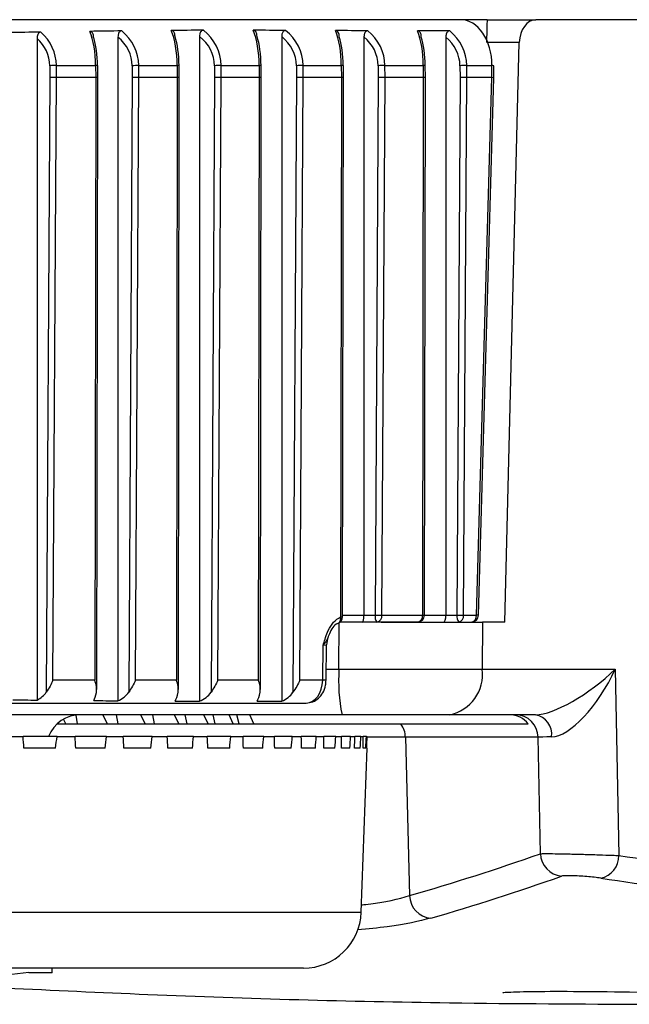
# Model space of a CAD drawing. Header units: millimetres. Extents: x 0 to 420, y 0 to 297.
# Tile 8 of 69: x 108.01 to 109.9, y 83.52 to 86.57. Entities that reach past the tile are written whole.
import ezdxf

# ---------------------------------------------------------------- set-up
doc = ezdxf.new("R2010")
doc.units = ezdxf.units.MM

msp = doc.modelspace()

# ---------------------------------------------------------------- linework, layer by layer
at = {"color": 7, "linetype": 'Continuous', "lineweight": 25}
for p, q in [((109.37365, 86.56526), (107.74505, 86.56526)), ((109.45695, 86.56526), (109.37365, 86.56526)), ((109.45695, 86.56526), (109.60792, 86.56526)), ((112.51912, 86.56526), (109.60792, 86.56526)), ((109.34147, 86.53062), (109.24192, 86.53062)), ((108.06663, 86.50731), (108.06663, 84.46317)), ((108.31642, 86.51151), (108.31642, 84.4609)), ((108.56853, 86.51353), (108.56853, 84.45978)), ((108.82237, 86.51314), (108.82237, 84.45993)), ((109.07649, 86.51192), (109.07649, 84.72567)), ((109.32965, 86.51143), (109.32965, 84.72567)), ((109.55645, 86.49493), (109.45932, 86.49493)), ((109.51224, 84.7042), (109.55645, 86.49493)), ((108.10574, 86.42317), (108.10611, 86.38628)), ((108.1263, 86.42335), (108.2475, 86.42335)), ((108.12666, 86.38631), (108.1263, 86.42335)), ((108.2475, 86.42335), (108.2476, 86.38631)), ((108.25389, 86.38629), (108.25379, 86.42322)), ((108.3605, 86.42317), (108.36086, 86.38628)), ((108.38099, 86.42335), (108.49968, 86.42335)), ((108.38136, 86.38631), (108.38099, 86.42335)), ((108.49968, 86.42335), (108.49978, 86.38631)), ((108.50607, 86.38629), (108.50597, 86.42322)), ((108.61482, 86.42317), (108.61518, 86.38628)), ((108.63549, 86.42335), (108.75293, 86.42335)), ((108.63585, 86.38631), (108.63549, 86.42335)), ((108.75293, 86.42335), (108.75302, 86.38631)), ((108.75931, 86.38629), (108.75922, 86.42322)), ((108.86793, 86.42317), (108.86829, 86.38628)), ((108.88873, 86.42335), (109.00655, 86.42335)), ((108.88909, 86.38631), (108.88873, 86.42335)), ((109.00655, 86.42335), (109.00665, 86.38631)), ((109.01294, 86.38629), (109.01284, 86.42322)), ((109.1205, 86.42317), (109.12085, 86.38628)), ((109.14132, 86.42335), (109.25984, 86.42335)), ((109.14167, 86.38631), (109.14132, 86.42335)), ((109.25984, 86.42335), (109.25994, 86.38631)), ((109.26623, 86.38629), (109.26613, 86.42322)), ((109.3732, 86.42317), (109.37356, 86.38628)), ((109.39395, 86.42335), (109.47189, 86.42335)), ((109.39431, 86.38631), (109.39395, 86.42335)), ((109.47121, 86.38631), (109.47189, 86.42335)), ((109.47749, 86.38577), (109.47818, 86.42277)), ((108.10611, 86.38628), (108.09493, 84.4875)), ((108.1157, 84.52487), (108.12666, 86.38631)), ((108.2476, 86.38631), (108.12666, 86.38631)), ((108.2476, 86.38631), (108.24458, 84.52487)), ((108.25082, 84.49604), (108.25389, 86.38629)), ((108.36086, 86.38628), (108.34966, 84.48758)), ((108.37038, 84.52487), (108.38136, 86.38631)), ((108.49978, 86.38631), (108.38136, 86.38631)), ((108.49978, 86.38631), (108.49683, 84.52487)), ((108.50308, 84.49604), (108.50607, 86.38629)), ((108.61518, 86.38628), (108.60406, 84.48732)), ((108.62495, 84.52487), (108.63585, 86.38631)), ((108.75302, 86.38631), (108.63585, 86.38631)), ((108.75302, 86.38631), (108.75013, 84.52487)), ((108.75638, 84.49603), (108.75931, 86.38629)), ((108.86829, 86.38628), (108.85722, 84.48714)), ((108.87824, 84.52487), (108.88909, 86.38631)), ((109.00665, 86.38631), (108.88909, 86.38631)), ((109.00665, 86.38631), (109.00407, 84.72027)), ((109.01036, 84.72035), (109.01294, 86.38629)), ((109.12085, 86.38628), (109.11119, 84.72567)), ((109.13201, 84.72556), (109.14167, 86.38631)), ((109.25994, 86.38631), (109.14167, 86.38631)), ((109.25994, 86.38631), (109.25734, 84.72556)), ((109.26363, 84.72564), (109.26623, 86.38629)), ((109.37356, 86.38628), (109.36386, 84.72567)), ((109.38461, 84.72556), (109.39431, 86.38631)), ((109.47121, 86.38631), (109.39431, 86.38631)), ((109.42406, 84.72556), (109.47122, 86.38631)), ((109.43034, 84.72506), (109.47749, 86.38577)), ((109.47122, 86.38631), (109.47121, 86.38631)), ((109.01037, 84.72567), (109.07649, 84.72567)), ((109.07649, 84.72567), (109.11119, 84.72567)), ((109.13201, 84.72556), (109.25734, 84.72556)), ((109.26363, 84.72567), (109.32965, 84.72567)), ((109.32965, 84.72567), (109.36386, 84.72567)), ((109.38461, 84.72556), (109.42406, 84.72556)), ((108.99932, 84.55854), (109.00002, 84.70245)), ((109.07016, 84.7042), (109.003, 84.7042)), ((109.11682, 84.7042), (109.07016, 84.7042)), ((109.24216, 84.7042), (109.11682, 84.7042)), ((109.411, 84.7043), (109.411, 84.7042)), ((109.44307, 84.7042), (109.44209, 84.55854)), ((109.51224, 84.7042), (109.44307, 84.7042)), ((108.94897, 84.52487), (108.95071, 84.63299)), ((108.95945, 84.52449), (108.9612, 84.63376)), ((108.96, 84.55854), (108.99932, 84.55854)), ((109.44209, 84.55854), (109.8531, 84.55854)), ((109.8531, 84.55854), (109.86398, 83.98288)), ((108.24458, 84.52487), (108.1157, 84.52487)), ((108.49683, 84.52487), (108.37038, 84.52487)), ((108.75013, 84.52487), (108.62495, 84.52487)), ((108.94897, 84.52487), (108.87824, 84.52487)), ((107.69926, 84.45367), (108.89792, 84.45367)), ((109.0088, 84.41788), (107.65411, 84.41788)), ((108.12825, 84.38925), (108.15508, 84.38925)), ((108.15508, 84.38925), (108.1479, 84.40369)), ((108.15508, 84.38925), (108.19118, 84.38925)), ((108.19118, 84.38925), (108.18749, 84.41699)), ((108.19118, 84.38925), (108.28396, 84.38925)), ((108.28396, 84.38925), (108.26994, 84.41788)), ((108.28396, 84.38925), (108.31674, 84.38925)), ((108.31674, 84.38925), (108.31218, 84.41788)), ((108.31674, 84.38925), (108.40044, 84.38925)), ((108.40044, 84.38925), (108.38668, 84.41788)), ((108.40044, 84.38925), (108.42981, 84.38925)), ((108.42981, 84.38925), (108.42453, 84.41788)), ((108.42981, 84.38925), (108.50422, 84.38925)), ((108.50422, 84.38925), (108.49076, 84.41788)), ((108.50422, 84.38925), (108.5301, 84.38925)), ((108.5301, 84.38925), (108.5241, 84.41788)), ((108.5301, 84.38925), (108.595, 84.38925)), ((108.595, 84.38925), (108.58187, 84.41788)), ((108.595, 84.38925), (108.61731, 84.38925)), ((108.61731, 84.38925), (108.61062, 84.41788)), ((108.61731, 84.38925), (108.67253, 84.38925)), ((108.67253, 84.38925), (108.65977, 84.41788)), ((108.67253, 84.38925), (108.69122, 84.38925)), ((108.69122, 84.38925), (108.68385, 84.41788)), ((108.69122, 84.38925), (108.73661, 84.38925)), ((108.73661, 84.38925), (108.72425, 84.41788)), ((108.73661, 84.38925), (109.58406, 84.38925)), ((109.60663, 84.41788), (109.34088, 84.41788)), ((107.96329, 84.35063), (108.02307, 84.35063)), ((108.12825, 84.35063), (108.02307, 84.35063)), ((108.12825, 84.35063), (108.18388, 84.35063)), ((108.28134, 84.35063), (108.18388, 84.35063)), ((108.28134, 84.35063), (108.33265, 84.35063)), ((108.42213, 84.35063), (108.33265, 84.35063)), ((108.42213, 84.35063), (108.46899, 84.35063)), ((108.55023, 84.35063), (108.46899, 84.35063)), ((108.55023, 84.35063), (108.59251, 84.35063)), ((108.66529, 84.35063), (108.59251, 84.35063)), ((108.66529, 84.35063), (108.70288, 84.35063)), ((108.76701, 84.35063), (108.70288, 84.35063)), ((108.76701, 84.35063), (108.79979, 84.35063)), ((108.85509, 84.35063), (108.79979, 84.35063)), ((108.85509, 84.35063), (108.88298, 84.35063)), ((108.92929, 84.35063), (108.88298, 84.35063)), ((108.92929, 84.35063), (108.95222, 84.35063)), ((108.98943, 84.35063), (108.95222, 84.35063)), ((108.98943, 84.35063), (109.00732, 84.35063)), ((109.03532, 84.35063), (109.00732, 84.35063)), ((109.03532, 84.35063), (109.04813, 84.35063)), ((109.06684, 84.35063), (109.04813, 84.35063)), ((109.06684, 84.35063), (109.07454, 84.35063)), ((109.08391, 84.35063), (109.07454, 84.35063)), ((109.08391, 84.35063), (109.08648, 84.35063)), ((109.2047, 84.34817), (109.0864, 84.34817)), ((109.61491, 84.34817), (109.2047, 84.34817)), ((109.2047, 84.34817), (109.21732, 83.85883)), ((109.62171, 83.98846), (109.61491, 84.34817)), ((108.12362, 84.31484), (108.02585, 84.31484)), ((108.27694, 84.31484), (108.18635, 84.31484)), ((108.41798, 84.31484), (108.33482, 84.31484)), ((108.54634, 84.31484), (108.47083, 84.31484)), ((108.66168, 84.31484), (108.59403, 84.31484)), ((108.76367, 84.31484), (108.70407, 84.31484)), ((108.85204, 84.31484), (108.80065, 84.31484)), ((108.92655, 84.31484), (108.8835, 84.31484)), ((108.98699, 84.31484), (108.95241, 84.31484)), ((109.0332, 84.31484), (109.00718, 84.31484)), ((109.06504, 84.31484), (109.04765, 84.31484)), ((109.06827, 83.80754), (109.08599, 84.31484)), ((109.08243, 84.31484), (109.07373, 84.31484)), ((109.08599, 84.31484), (109.08533, 84.31484)), ((103.79376, 83.80754), (109.06827, 83.80754)), ((108.88943, 83.63484), (103.79376, 83.63484)), ((108.11337, 83.62052), (108.11337, 83.63484)), ((108.11337, 83.62052), (108.04067, 83.62052))]:
    msp.add_line(p, q, dxfattribs=at)
at = {"color": 7, "linetype": 'Continuous', "lineweight": 25, "flags": 128}
msp.add_lwpolyline([(108.99481, 84.70013), (108.99747, 84.70072), (108.99831, 84.70108)], dxfattribs=at)
at = {"color": 7, "linetype": 'Continuous', "lineweight": 25}
for centre, radius, start, end in [((108.17981, 79.42756), 6.996, 90.438241, 90.606566), ((108.24863, 86.32509), 0.09827, 86.98789, 90.65656), ((108.43523, 79.37048), 7.05308, 90.440564, 90.607075), ((108.50078, 86.32497), 0.09839, 86.97663, 90.64093), ((108.68749, 79.54679), 6.87676, 90.433259, 90.6055), ((108.75475, 86.36035), 0.06303, 85.9383, 91.66008), ((108.93923, 79.66506), 6.75849, 90.428137, 90.604441), ((109.00838, 86.36029), 0.06309, 85.93942, 91.65538), ((109.19155, 79.68645), 6.73709, 90.427191, 90.604249), ((109.26093, 86.32493), 0.09843, 86.97202, 90.63471), ((109.44509, 79.6141), 6.80945, 90.430367, 90.604897), ((109.4726, 86.39686), 0.0265, 77.84234, 91.5236), ((109.13587, 84.72067), 0.02519, 168.55221, 220.85371), ((109.18224, 95.9539), 11.22846, 269.637448, 269.743683), ((109.11305, 84.72295), 0.01913, 281.36301, 7.82512), ((109.24216, 84.72567), 0.02147, 270, 359.91034), ((109.23839, 84.72295), 0.01913, 281.36301, 7.82512), ((109.25843, 84.88946), 0.1639, 269.61858, 271.8176), ((109.38878, 84.72066), 0.02541, 168.63095, 220.39069), ((109.43576, 96.0745), 11.34906, 269.63706, 269.741777), ((109.36565, 84.72295), 0.01913, 281.36301, 7.82512), ((109.4051, 84.72295), 0.01913, 281.36301, 7.82512), ((109.40887, 84.72567), 0.02147, 270, 358.37351), ((109.42481, 84.6951), 0.03047, 79.54068, 91.40968), ((108.98889, 84.72038), 0.02147, 296.0198, 359.91139), ((108.98846, 84.7145), 0.01665, 306.28479, 20.27044), ((109.0059, 84.82523), 0.10497, 269.00477, 272.43858), ((109.03277, 84.63262), 0.07158, 158.92093, 179.30118), ((109.53424, 84.52394), 0.53604, 176.29921, 191.41189), ((109.31616, 84.54241), 0.12696, 281.22551, 7.30015), ((108.94972, 84.40297), 0.1219, 85.42076, 90.35063), ((108.20124, 84.31051), 0.10737, 90, 158.05536), ((109.13249, 84.34638), 0.07223, 1.42234, 36.40635), ((109.54391, 84.34687), 0.07101, 1.04963, 89.5734), ((109.59412, 84.35652), 0.06262, 353.54308, 78.47686), ((109.69363, 83.99079), 0.07196, 181.85567, 264.60136), ((109.79504, 83.98067), 0.06898, 280.91301, 1.838), ((109.28908, 83.86096), 0.0718, 181.70333, 265.47937), ((108.88943, 83.81379), 0.17895, 270, 358)]:
    msp.add_arc(centre, radius, start, end, dxfattribs=at)
for centre, major_axis, ratio, start_param, end_param in [((109.37064, 86.4221), (0.006, 0.1431), 0.7064849, 4.7507374, 6.3128071), ((109.45519, 86.49368), (0.00177, 0.07158), 0.0002153, 0.0000053, 1.5533483), ((109.60704, 86.49368), (0.00177, 0.07157), 0.7068915, 0.0174427, 1.5707857), ((115.57598, 86.4221), (10.99396, 0), 0.0130216, 2.3213054, 2.3335702), ((107.97434, 86.4221), (0.15196, 0), 0.9420914, 0.0087266, 0.8202873), ((113.85588, 86.4221), (8.48095, 0), 0.0168801, 2.2807553, 2.296138), ((108.19461, 86.4221), (0, 0.14316), 0.3694843, 4.7211156, 5.5578436), ((108.22873, 86.4221), (0.15227, 0), 0.940172, 0.0087266, 0.8608373), ((127.65736, 86.4221), (29.99647, 0), 0.0047725, 2.2600648, 2.2643696), ((108.44775, 86.4221), (0, 0.14316), 0.3627858, 4.7211156, 5.5896121), ((108.4842, 86.4221), (0.15129, 0), 0.9462364, 0.0087266, 0.8815279), ((83.91303, 86.4221), (39.00212, 0), 0.0036705, 0.8776329, 0.8809637), ((108.70168, 86.4221), (0, 0.14316), 0.3580072, 4.7211156, 5.5933527), ((108.73813, 86.4221), (0.15061, 0), 0.9505382, 0.0087266, 0.8776329), ((91.32796, 86.4221), (27.39039, 0), 0.0052266, 0.8652902, 0.8700772), ((108.95543, 86.4221), (0, 0.14316), 0.3571166, 4.7211156, 5.5824662), ((108.99084, 86.4221), (0.15048, 0), 0.9513377, 0.0087266, 0.8652902), ((109.20829, 86.4221), (0, 0.14316), 0.3600957, 4.7211156, 5.5726762), ((109.24304, 86.4221), (0.15091, 0), 0.9486606, 0.0087266, 0.8602872), ((107.96897, 86.4221), (0.13677, 0), 0.8896777, 0.0087266, 0.7756654), ((108.21528, 86.4221), (0, 0.12169), 0.3099039, 4.7211156, 5.5183599), ((108.22342, 86.4221), (0.13708, 0), 0.8876643, 0.0087266, 0.8252148), ((108.46847, 86.4221), (0, 0.12169), 0.3020233, 4.7211156, 5.5571416), ((108.47871, 86.4221), (0.13611, 0), 0.8940288, 0.0087266, 0.8500832), ((108.72243, 86.4221), (0, 0.12169), 0.2964014, 4.7211156, 5.5617761), ((108.73251, 86.4221), (0.13542, 0), 0.898549, 0.0087266, 0.8452625), ((108.97619, 86.4221), (0, 0.12169), 0.2953536, 4.7211156, 5.5486274), ((108.9852, 86.4221), (0.1353, 0), 0.8993896, 0.0087266, 0.8302843), ((109.22904, 86.4221), (0, 0.12169), 0.2988585, 4.7211156, 5.5366738), ((109.23749, 86.4221), (0.13572, 0), 0.8965755, 0.0087266, 0.8242848), ((108.11147, 86.38628), (0.02147, 0.00004), 0.0005065, 0.785392, 1.8234639), ((108.23242, 86.38628), (0.02147, 0.00001), 0.0019274, 0.0000042, 0.785397), ((108.36617, 86.38628), (0.02147, 0.00004), 0.000502, 0.7853922, 1.8207926), ((108.48459, 86.38628), (0.02147, 0.00001), 0.0019412, 0.0000041, 0.7853973), ((108.62067, 86.38628), (0.02147, 0.00004), 0.000516, 0.7853915, 1.8292238), ((108.73784, 86.38628), (0.02147, 0.00001), 0.001951, 6.2831813, 7.0685829), ((108.8739, 86.38628), (0.02147, 0.00004), 0.0005259, 0.785391, 1.8351892), ((108.99146, 86.38628), (0.02147, 0.00001), 0.0019528, 0.000004, 0.7853976), ((109.12649, 86.38628), (0.02147, 0.00004), 0.0005277, 0.7853909, 1.8362965), ((109.24476, 86.38628), (0.02147, 0.00001), 0.0019467, 6.2831812, 7.0685828), ((109.37912, 86.38628), (0.02147, 0.00004), 0.0005216, 0.7853912, 1.8325871), ((109.45603, 86.38628), (0.02147, -0.0005), 0.025911, 6.2830575, 7.068662), ((109.07016, 84.72567), (0, 0.02147), 0.2947191, 3.1415927, 4.712389), ((109.32324, 84.72567), (0, 0.02147), 0.2988585, 3.1415927, 4.712389), ((108.92539, 84.63262), (0.03581, 0.00115), 0.0172375, 5.4969336, 6.2822141), ((109.75189, 84.56104), (0.17368, 0.13257), 0.3111613, 3.5286962, 5.0820392), ((109.75189, 84.56104), (0.11554, 0.20681), 0.3858642, 3.3595536, 4.9128966), ((108.89836, 84.52525), (0.00088, 0.07158), 0.7070529, 3.1503186, 4.715879), ((108.02657, 84.52525), (0.08046, 0), 0.8896777, 5.2334482, 5.7276384), ((108.23129, 84.52525), (0, 0.07158), 0.3099039, 3.6147905, 4.1465286), ((108.28109, 84.52525), (0.08064, 0), 0.8876643, 5.16581, 5.7289588), ((108.48402, 84.52525), (0, 0.07158), 0.3020233, 3.5634921, 4.1506799), ((108.53615, 84.52525), (0.08006, 0), 0.8940288, 5.1287654, 5.7247937), ((108.73766, 84.52525), (0, 0.07158), 0.2964014, 3.5587251, 4.1536218), ((108.78979, 84.52525), (0.07966, 0), 0.898549, 5.1337949, 5.7218514), ((110.80302, 84.52525), (5.49698, 0), 0.0130216, 4.1754781, 4.1913298), ((110.17393, 84.52525), (4.24047, 0), 0.0168801, 4.2391911, 4.2589679), ((114.63456, 84.52525), (14.99824, 0), 0.0047725, 4.2904895, 4.2960126), ((100.84558, 84.52525), (19.50106, 0), 0.0036705, 5.1295215, 5.1337949), ((109.52072, 84.3463), (0.06975, 0.03195), 0.9183018, 0.1808246, 1.1081199), ((103.15455, 90.01068), (-3.2909, 31.13842), 0.138311, 4.5138366, 4.5150055), ((104.43297, 90.01068), (3.2909, 31.13842), 0.138311, 4.5430697, 4.5442385), ((103.20147, 90.01068), (-3.05395, 31.13865), 0.1435986, 4.5143705, 4.5155393), ((104.38605, 90.01068), (3.05395, 31.13865), 0.1435986, 4.5425358, 4.5437046), ((103.25001, 90.01068), (-2.80773, 31.13895), 0.1484985, 4.5150642, 4.516233), ((104.33751, 90.01068), (2.80773, 31.13895), 0.1484985, 4.5418421, 4.543011), ((103.30005, 90.01068), (-2.55287, 31.13929), 0.1529926, 4.5159111, 4.51708), ((104.28747, 90.01068), (2.55287, 31.13929), 0.1529926, 4.5409952, 4.542164), ((103.35144, 90.01068), (-2.29009, 31.13966), 0.1570637, 4.5169028, 4.5180717), ((104.23608, 90.01068), (2.29009, 31.13966), 0.1570637, 4.5400035, 4.5411723), ((103.40404, 90.01068), (-2.02012, 31.14005), 0.1606961, 4.5180288, 4.5191977), ((104.18348, 90.01068), (2.02012, 31.14005), 0.1606961, 4.5388774, 4.5400463), ((103.45771, 90.01068), (-1.74375, 31.14043), 0.1638753, 4.519277, 4.5204458), ((104.12982, 90.01068), (1.74375, 31.14043), 0.1638753, 4.5376293, 4.5387982), ((103.5123, 90.01068), (-1.46182, 31.14079), 0.1665884, 4.5206333, 4.5218021), ((104.07523, 90.01068), (1.46182, 31.14079), 0.1665884, 4.536273, 4.5374419), ((103.56766, 90.01068), (-1.17519, 31.14111), 0.168824, 4.5220822, 4.5232511), ((104.01986, 90.01068), (1.17519, 31.14111), 0.168824, 4.5348241, 4.5359929), ((103.62364, 90.01068), (-0.88475, 31.14138), 0.1705729, 4.5236071, 4.5247759), ((103.96388, 90.01068), (0.88475, 31.14138), 0.1705729, 4.5332992, 4.5344681), ((103.68009, 90.01068), (-0.59144, 31.14158), 0.1718275, 4.5251898, 4.5263586), ((103.90744, 90.01068), (0.59144, 31.14158), 0.1718275, 4.5317165, 4.5328853), ((103.73685, 90.01068), (-0.29621, 31.1417), 0.1725824, 4.5268116, 4.5279805), ((103.85068, 90.01068), (0.29621, 31.1417), 0.1725824, 4.5300947, 4.5312635), ((103.79376, 90.01068), (0, 31.14174), 0.1728344, 4.5284531, 4.529622), ((109.75595, 84.3463), (0.14321, -0.00135), 0.0217525, 2.3401554, 2.9675699), ((105.05197, 155.10079), (-2.54091, 71.50382), 0.3023995, 3.2171258, 3.2360859), ((116.01156, 155.10141), (1.76438, 71.49707), 0.7068915, 3.0546251, 3.0710099), ((105.12243, 155.10266), (-2.53921, 71.57543), 0.3013917, 3.2171795, 3.2361396), ((115.96095, 155.10266), (1.76438, 71.56866), 0.7068919, 3.0546076, 3.0709924)]:
    msp.add_ellipse(centre, major_axis=major_axis, ratio=ratio, start_param=start_param, end_param=end_param, dxfattribs=at)
for points, knots in [([(108.07798, 86.5268), (108.07676, 86.52664), (108.07431, 86.52631), (108.07108, 86.5237), (108.06851, 86.51949), (108.06688, 86.51383), (108.06671, 86.50951), (108.06663, 86.50731)], [0, 0, 0, 0, 0.18383336, 0.36834805, 0.5433482, 0.76780681, 1, 1, 1, 1]), ([(108.24139, 86.5099), (108.24127, 86.51254), (108.24104, 86.51715), (108.23896, 86.52316), (108.23602, 86.5271), (108.23271, 86.52901), (108.2306, 86.52916), (108.2297, 86.52923)], [0, 0, 0, 0, 0.2740851, 0.4792551, 0.6857633, 0.8647498, 1, 1, 1, 1]), ([(108.32798, 86.53067), (108.32671, 86.5305), (108.32416, 86.53016), (108.32081, 86.52744), (108.31836, 86.52338), (108.31671, 86.51796), (108.31652, 86.51385), (108.31642, 86.51151)], [0, 0, 0, 0, 0.1918486, 0.3844512, 0.5660652, 0.7531661, 1, 1, 1, 1]), ([(108.49287, 86.5131), (108.49274, 86.51562), (108.49251, 86.52011), (108.49044, 86.52602), (108.48744, 86.52997), (108.48407, 86.53193), (108.48189, 86.53211), (108.48095, 86.53219)], [0, 0, 0, 0, 0.2629214, 0.4692637, 0.6767785, 0.8593994, 1, 1, 1, 1]), ([(108.58042, 86.53258), (108.57911, 86.53242), (108.57649, 86.5321), (108.57302, 86.52937), (108.5705, 86.52527), (108.56883, 86.51987), (108.56864, 86.51581), (108.56853, 86.51353)], [0, 0, 0, 0, 0.1948074, 0.3904136, 0.5741193, 0.7610669, 1, 1, 1, 1]), ([(108.74625, 86.51347), (108.74613, 86.51598), (108.7459, 86.52046), (108.74381, 86.52635), (108.7408, 86.5303), (108.73741, 86.53226), (108.73523, 86.53245), (108.73429, 86.53253)], [0, 0, 0, 0, 0.2620409, 0.4690274, 0.6771635, 0.8607903, 1, 1, 1, 1]), ([(108.83436, 86.53223), (108.83305, 86.53208), (108.83042, 86.53177), (108.82694, 86.52908), (108.82439, 86.52502), (108.82268, 86.51959), (108.82248, 86.51548), (108.82237, 86.51314)], [0, 0, 0, 0, 0.1934923, 0.3877819, 0.5702802, 0.7560305, 1, 1, 1, 1]), ([(109.00028, 86.51241), (109.00015, 86.51495), (108.99993, 86.51946), (108.99783, 86.52538), (108.99482, 86.52933), (108.99145, 86.53126), (108.98931, 86.53145), (108.98839, 86.53153)], [0, 0, 0, 0, 0.2658515, 0.4730524, 0.6814592, 0.8643792, 1, 1, 1, 1]), ([(109.08841, 86.53109), (109.08712, 86.53094), (109.08452, 86.53065), (109.08107, 86.52799), (109.07854, 86.52397), (109.0768, 86.51851), (109.0766, 86.51433), (109.07649, 86.51192)], [0, 0, 0, 0, 0.1910667, 0.3829101, 0.5634499, 0.7482081, 1, 1, 1, 1]), ([(109.25373, 86.51143), (109.2536, 86.514), (109.25338, 86.51855), (109.25128, 86.52451), (109.24829, 86.52845), (109.24495, 86.53037), (109.24282, 86.53055), (109.24192, 86.53062)], [0, 0, 0, 0, 0.2691455, 0.4759142, 0.6839415, 0.8656236, 1, 1, 1, 1]), ([(109.34147, 86.53062), (109.34018, 86.53047), (109.33761, 86.53017), (109.3342, 86.52751), (109.33169, 86.52349), (109.32996, 86.51803), (109.32977, 86.51385), (109.32965, 86.51143)], [0, 0, 0, 0, 0.19047, 0.38170393, 0.5618986, 0.74693497, 1, 1, 1, 1]), ([(108.95071, 84.63299), (108.95075, 84.63315), (108.95108, 84.63431), (108.95332, 84.64227), (108.9578, 84.65773), (108.96704, 84.68141), (108.98183, 84.70564), (108.99665, 84.71539), (109.00407, 84.72027)], [0, 0, 0, 0, 0.0043384, 0.0313159, 0.2158585, 0.424023, 0.7115706, 1, 1, 1, 1]), ([(108.99481, 84.70013), (108.9895, 84.69631), (108.97852, 84.68843), (108.96957, 84.66889), (108.96443, 84.6534), (108.95875, 84.64297), (108.95433, 84.63711), (108.9516, 84.63398), (108.95079, 84.63309), (108.95071, 84.63299)], [0, 0, 0, 0, 0.2499813, 0.5159856, 0.7363559, 0.8600158, 0.9603394, 0.9956595, 1, 1, 1, 1]), ([(109.12935, 84.7042), (109.15012, 84.7042), (109.23504, 84.7042), (109.34476, 84.7042), (109.41783, 84.7042), (109.44307, 84.7042)], [0, 0, 0, 0, 0.17489837, 0.71500432, 1, 1, 1, 1]), ([(108.99932, 84.55854), (109.03305, 84.55848), (109.13087, 84.55831), (109.29221, 84.55824), (109.39213, 84.55844), (109.44209, 84.55854)], [0, 0, 0, 0, 0.2083166, 0.6041595, 1, 1, 1, 1]), ([(108.1157, 84.52487), (108.11565, 84.52474), (108.11315, 84.51839), (108.10696, 84.50558), (108.09897, 84.49357), (108.09493, 84.4875)], [0, 0, 0, 0, 0.0104052, 0.4999062, 1, 1, 1, 1]), ([(108.25001, 84.48687), (108.25042, 84.49289), (108.25126, 84.50509), (108.24717, 84.51813), (108.24463, 84.52474), (108.24458, 84.52487)], [0, 0, 0, 0, 0.4889557, 0.9897739, 1, 1, 1, 1]), ([(108.37038, 84.52487), (108.37033, 84.52474), (108.36783, 84.51842), (108.36167, 84.50564), (108.3537, 84.49365), (108.34966, 84.48758)], [0, 0, 0, 0, 0.0104286, 0.4988055, 1, 1, 1, 1]), ([(108.50231, 84.48712), (108.50269, 84.49318), (108.50345, 84.50531), (108.49938, 84.51826), (108.49688, 84.52474), (108.49683, 84.52487)], [0, 0, 0, 0, 0.4950302, 0.9897026, 1, 1, 1, 1]), ([(108.62495, 84.52487), (108.6249, 84.52474), (108.62237, 84.51833), (108.61614, 84.50545), (108.6081, 84.49339), (108.60406, 84.48732)], [0, 0, 0, 0, 0.0103551, 0.5022586, 1, 1, 1, 1]), ([(108.75565, 84.4873), (108.75601, 84.49337), (108.75672, 84.50544), (108.75265, 84.51832), (108.75018, 84.52474), (108.75013, 84.52487)], [0, 0, 0, 0, 0.4974327, 0.9896514, 1, 1, 1, 1]), ([(108.87824, 84.52487), (108.87819, 84.52474), (108.87564, 84.51827), (108.86937, 84.50532), (108.86127, 84.49321), (108.85722, 84.48714)], [0, 0, 0, 0, 0.01030392, 0.50466492, 1, 1, 1, 1]), ([(108.89792, 84.45367), (108.90504, 84.4545), (108.91895, 84.45613), (108.9369, 84.4682), (108.95059, 84.48568), (108.95811, 84.50558), (108.95907, 84.51918), (108.95945, 84.52449)], [0, 0, 0, 0, 0.20932721, 0.40914223, 0.61852084, 0.85134681, 1, 1, 1, 1]), ([(109.34088, 84.41788), (109.30341, 84.41788), (109.22847, 84.41788), (109.10746, 84.41788), (109.03409, 84.41788), (109.0088, 84.41788)], [0, 0, 0, 0, 0.3958409, 0.7916824, 1, 1, 1, 1]), ([(109.62171, 83.98846), (109.62602, 83.98858), (109.63465, 83.98883), (109.66606, 83.98854), (109.70702, 83.98779), (109.75437, 83.98663), (109.8025, 83.9852), (109.8398, 83.98389), (109.85784, 83.98314), (109.86398, 83.98288)], [0, 0, 0, 0, 0.1535127, 0.3073712, 0.4604121, 0.6130049, 0.7660751, 0.9203298, 1, 1, 1, 1]), ([(109.8081, 83.91294), (109.80502, 83.91338), (109.79599, 83.91465), (109.77732, 83.91669), (109.75322, 83.9187), (109.7295, 83.92007), (109.70899, 83.92065), (109.69329, 83.9204), (109.689, 83.91957), (109.68686, 83.91915)], [0, 0, 0, 0, 0.0801203, 0.2350352, 0.3883187, 0.5406756, 0.6932168, 0.8466149, 1, 1, 1, 1]), ([(109.06907, 83.83037), (109.07365, 83.83085), (109.14438, 83.83832), (109.18207, 83.84891), (109.21732, 83.85883)], [0, 0, 0, 0, 0.0647919, 1, 1, 1, 1]), ([(109.28342, 83.78939), (109.24541, 83.77976), (109.18983, 83.76569), (109.08886, 83.75589), (109.05695, 83.75279)], [0, 0, 0, 0, 0.68394, 1, 1, 1, 1]), ([(108.0415, 83.62095), (107.94746, 83.61066), (107.75939, 83.59008), (107.38969, 83.58202), (106.96779, 83.59025), (106.64269, 83.6107), (106.47976, 83.62095)], [0, 0, 0, 0, 0.250907, 0.5017467, 0.7502899, 1, 1, 1, 1]), ([(107.97021, 83.57369), (108.1165, 83.56672), (108.57328, 83.54494), (109.23413, 83.52661), (109.74846, 83.52412), (109.95243, 83.52313)], [0, 0, 0, 0, 0.221378, 0.6912244, 1, 1, 1, 1]), ([(109.50862, 83.55785), (109.50693, 83.55823), (109.5009, 83.55959), (109.53399, 83.56164), (109.61072, 83.5635), (109.75805, 83.56328), (109.94124, 83.56088), (110.14157, 83.55674), (110.33584, 83.5516), (110.50251, 83.54629), (110.62187, 83.54152), (110.67115, 83.53847), (110.67519, 83.53714), (110.67631, 83.53677)], [0, 0, 0, 0, 0.02642159, 0.09399716, 0.2019855, 0.30999113, 0.41804396, 0.52613969, 0.6342515, 0.74235439, 0.85043801, 0.95850295, 1, 1, 1, 1])]:
    msp.add_open_spline(points, degree=3, knots=knots, dxfattribs=at)

doc.saveas('drawing.dxf')
